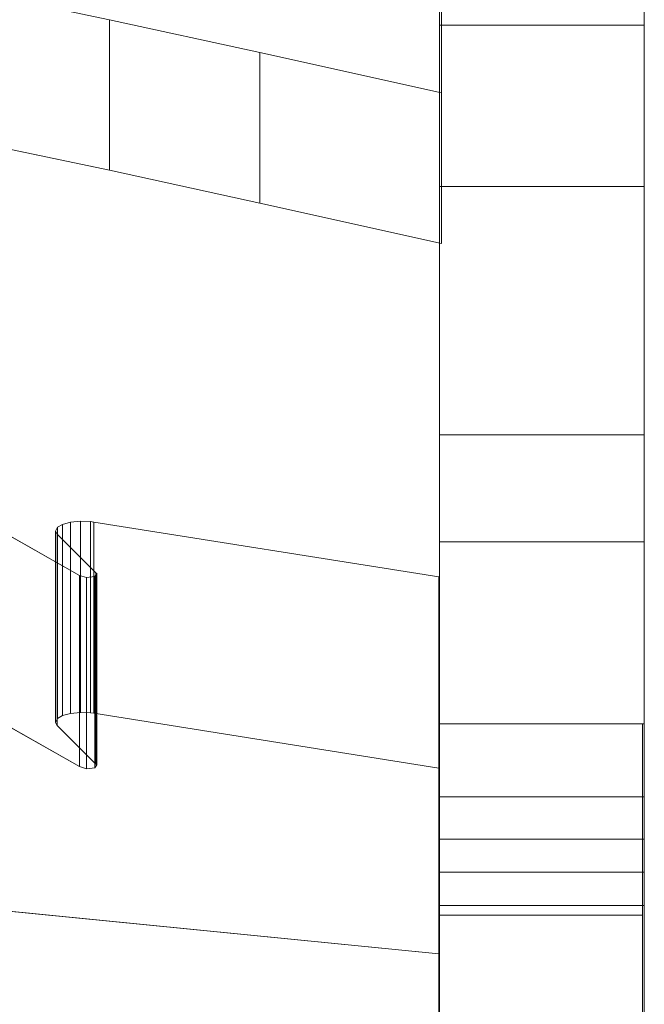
# Model space of a CAD drawing. Header units: millimetres. Extents: x -211 to 218, y -248 to 286.
# Tile 172 of 214: x 189 to 208, y 101 to 130. Entities that reach past the tile are written whole.
import ezdxf

# ---------------------------------------------------------------- set-up
doc = ezdxf.new("R2010")
doc.units = ezdxf.units.MM
doc.header["$LTSCALE"] = 25.4
doc.layers.add('None', color=7, linetype='Continuous', lineweight=9)

msp = doc.modelspace()

# ---------------------------------------------------------------- linework, layer by layer
at = {"layer": 'None', "color": 7, "linetype": 'Continuous', "lineweight": 9}
for points, invisible_edges in [([(120.888, 130.213, -22.131), (121.027, 129.912, -22.213), (204.746, 272.823, -414.705), (204.159, 274.098, -414.357)], 10), ([(204.746, 272.823, -414.705), (121.027, 129.912, -22.213), (121.569, 128.735, -22.535)], 9), ([(121.569, 128.735, -22.535), (122.092, 127.601, -22.845), (204.746, 272.823, -414.705)], 10), ([(205.116, 271.427, -415.145), (204.746, 272.823, -414.705), (122.092, 127.601, -22.845), (122.485, 126.115, -23.313)], 10), ([(205.325, 270.639, -415.393), (205.116, 271.427, -415.145), (122.485, 126.115, -23.313)], 10), ([(122.485, 126.115, -23.313), (122.817, 124.861, -23.707), (205.472, 270.083, -415.568), (205.325, 270.639, -415.393)], 10), ([(205.593, 268.59, -416.096), (205.472, 270.083, -415.568), (122.817, 124.861, -23.707), (122.941, 123.337, -24.246)], 10), ([(122.941, 123.337, -24.246), (123.043, 122.075, -24.692), (205.698, 267.297, -416.553), (205.593, 268.59, -416.096)], 10), ([(205.532, 265.679, -417.187), (205.698, 267.297, -416.553), (123.043, 122.075, -24.692), (122.953, 121.193, -25.038)], 10), ([(205.417, 264.551, -417.63), (205.532, 265.679, -417.187), (122.953, 121.193, -25.038), (122.881, 120.491, -25.313)], 10), ([(205.051, 263.318, -418.164), (205.417, 264.551, -417.63), (122.762, 119.329, -25.769)], 10), ([(122.881, 120.491, -25.313), (122.762, 119.329, -25.769), (205.417, 264.551, -417.63)], 10), ([(122.762, 119.329, -25.769), (122.275, 117.686, -26.481), (204.901, 262.812, -418.383), (205.051, 263.318, -418.164)], 10), ([(122.275, 117.686, -26.481), (121.983, 116.705, -26.906), (204.638, 261.927, -418.766), (204.901, 262.812, -418.383)], 10), ([(203.701, 260.117, -419.635), (204.638, 261.927, -418.766), (121.983, 116.705, -26.906), (121.123, 115.043, -27.703)], 10), ([(121.123, 115.043, -27.703), (120.865, 114.546, -27.942), (203.384, 259.506, -419.928), (203.701, 260.117, -419.635)], 10), ([(201.978, 257.722, -420.886), (203.384, 259.506, -419.928), (120.73, 114.284, -28.067), (119.467, 112.682, -28.928)], 10), ([(120.865, 114.546, -27.942), (120.73, 114.284, -28.067), (203.384, 259.506, -419.928)], 10), ([(119.467, 112.682, -28.928), (119.04, 112.14, -29.218), (201.694, 257.362, -421.079), (201.849, 257.558, -420.974)], 10), ([(201.849, 257.558, -420.974), (201.978, 257.722, -420.886), (119.467, 112.682, -28.928)], 10), ([(199.816, 255.73, -422.08), (201.694, 257.362, -421.079), (119.04, 112.14, -29.218), (117.385, 110.701, -30.101)], 10), ([(197.326, 254.212, -423.168), (199.619, 255.558, -422.185), (116.965, 110.336, -30.324), (115.765, 109.632, -30.839)], 10), ([(117.385, 110.701, -30.101), (116.965, 110.336, -30.324), (199.619, 255.558, -422.185), (199.816, 255.73, -422.08)], 10), ([(114.978, 109.17, -31.176), (114.568, 108.929, -31.352), (197.222, 254.151, -423.212), (197.326, 254.212, -423.168)], 10), ([(195.684, 253.588, -423.745), (197.222, 254.151, -423.212), (114.568, 108.929, -31.352)], 10), ([(115.765, 109.632, -30.839), (114.978, 109.17, -31.176), (197.326, 254.212, -423.168)], 10), ([(114.568, 108.929, -31.352), (112.36, 108.121, -32.117), (194.625, 253.2, -424.112), (195.684, 253.588, -423.745)], 10), ([(112.36, 108.121, -32.117), (111.921, 107.96, -32.269), (194.576, 253.183, -424.129), (194.625, 253.2, -424.112)], 10), ([(191.761, 252.683, -424.908), (194.576, 253.183, -424.129), (111.921, 107.96, -32.269), (109.636, 107.554, -32.901)], 10), ([(189.022, 252.667, -425.492), (191.761, 252.683, -424.908), (109.107, 107.46, -33.048)], 10), ([(109.636, 107.554, -32.901), (109.107, 107.46, -33.048), (191.761, 252.683, -424.908)], 10), ([(187.361, 149.505, 16.704), (191.144, 145.407, 21.148), (174.03, 129.062, 38.876), (174.03, 145.282, 21.284)], 10), ([(201.613, 128.122, 38.243), (201.613, 146.97, 50.471), (201.613, 134.496, 41.833)], 11), ([(201.613, 146.97, 50.471), (201.613, 128.122, 38.243), (201.613, 127.33, 39.465), (201.613, 146.177, 51.693)], 15), ([(207.613, 134.496, 41.833), (207.613, 146.97, 50.471), (207.613, 128.122, 38.243)], 11), ([(207.613, 146.177, 51.693), (207.613, 127.33, 39.465), (207.613, 128.122, 38.243), (207.613, 146.97, 50.471)], 15), ([(201.613, 146.177, 51.693), (201.613, 127.33, 39.465), (201.613, 123.551, 45.289), (201.613, 142.398, 57.517)], 15), ([(207.613, 142.398, 57.517), (207.613, 123.551, 45.289), (207.613, 127.33, 39.465), (207.613, 146.177, 51.693)], 15), ([(174.308, 129.015, 38.928), (174.03, 129.062, 38.876), (191.144, 145.407, 21.148)], 10), ([(180.088, 127.933, 40.1), (174.308, 129.015, 38.928), (191.144, 145.407, 21.148)], 10), ([(191.144, 145.407, 21.148), (191.339, 145.283, 21.283), (184.838, 127.023, 41.087), (180.088, 127.933, 40.1)], 10), ([(201.636, 135.961, 31.394), (188.45, 126.305, 41.866), (184.838, 127.023, 41.087), (191.339, 145.283, 21.283)], 13), ([(201.613, 142.398, 57.517), (201.613, 125.096, 46.736), (201.613, 134.089, 55.852)], 9), ([(201.613, 142.398, 57.517), (201.613, 123.551, 45.289), (201.613, 123.41, 45.507), (201.613, 125.096, 46.736)], 11), ([(207.613, 134.089, 55.852), (207.613, 125.096, 46.736), (207.613, 142.398, 57.517)], 10), ([(207.613, 125.096, 46.736), (207.613, 123.41, 45.507), (207.613, 123.551, 45.289), (207.613, 142.398, 57.517)], 14), ([(201.613, 128.709, 37.339), (201.613, 140.559, 19.074), (201.613, 130.508, 31.418), (201.613, 130.344, 31.726)], 11), ([(201.613, 140.559, 19.074), (201.613, 129.821, 11.815), (201.613, 129.447, 28.796), (201.613, 129.755, 28.96)], 10), ([(201.613, 129.755, 28.96), (201.613, 130.03, 29.174), (201.613, 140.559, 19.074)], 10), ([(201.613, 140.559, 19.074), (201.613, 128.709, 37.339), (201.613, 130.306, 37.97), (201.613, 136.208, 31.568)], 11), ([(207.613, 140.559, 19.074), (207.613, 129.821, 11.815), (201.613, 129.821, 11.815), (201.613, 140.559, 19.074)], 8), ([(207.613, 130.344, 31.726), (207.613, 130.508, 31.418), (207.613, 140.559, 19.074), (207.613, 128.709, 37.339)], 14), ([(207.613, 140.559, 19.074), (207.613, 130.03, 29.174), (207.613, 129.755, 28.96)], 9), ([(207.613, 129.755, 28.96), (207.613, 129.447, 28.796), (207.613, 129.821, 11.815), (207.613, 140.559, 19.074)], 10), ([(207.613, 136.208, 31.568), (207.613, 130.306, 37.97), (207.613, 128.709, 37.339), (207.613, 140.559, 19.074)], 14), ([(191.952, 125.569, 42.664), (188.45, 126.305, 41.866), (201.636, 135.961, 31.394)], 10), ([(196.36, 124.609, 43.706), (191.952, 125.569, 42.664), (201.636, 135.961, 31.394)], 10), ([(201.636, 135.961, 31.394), (201.678, 130.047, 37.808), (201.678, 123.425, 44.99), (196.36, 124.609, 43.706)], 9), ([(201.678, 134.458, 41.875), (191.952, 129.981, 46.731), (196.36, 129.02, 47.773)], 9), ([(196.36, 129.02, 47.773), (201.678, 127.836, 49.058), (201.678, 134.458, 41.875)], 8), ([(201.613, 134.496, 41.833), (201.613, 131.787, 39.336), (201.613, 128.709, 37.339), (201.613, 128.122, 38.243)], 14), ([(207.613, 128.122, 38.243), (207.613, 128.709, 37.339), (207.613, 131.787, 39.336), (207.613, 134.496, 41.833)], 11), ([(201.613, 128.709, 37.339), (201.613, 131.787, 39.336), (201.613, 130.306, 37.97)], 9), ([(207.613, 130.306, 37.97), (207.613, 131.787, 39.336), (207.613, 128.709, 37.339)], 10), ([(201.613, 128.709, 37.339), (201.613, 130.344, 31.726), (201.613, 130.13, 32.001)], 9), ([(207.613, 130.13, 32.001), (207.613, 130.344, 31.726), (207.613, 128.709, 37.339)], 10), ([(201.613, 130.13, 32.001), (201.613, 129.871, 32.234), (201.613, 128.709, 37.339)], 10), ([(201.613, 130.13, 32.001), (207.613, 130.13, 32.001), (207.613, 129.871, 32.234), (201.613, 129.871, 32.234)], 5), ([(207.613, 128.709, 37.339), (207.613, 129.871, 32.234), (207.613, 130.13, 32.001)], 9), ([(201.613, 129.755, 28.96), (207.613, 129.755, 28.96), (207.613, 130.03, 29.174), (201.613, 130.03, 29.174)], 5), ([(201.613, 128.709, 37.339), (201.613, 129.871, 32.234), (201.613, 129.575, 32.419)], 9), ([(201.613, 129.871, 32.234), (207.613, 129.871, 32.234), (207.613, 129.575, 32.419), (201.613, 129.575, 32.419)], 5), ([(201.613, 129.821, 11.815), (201.613, 128.77, 28.64), (201.613, 129.115, 28.689)], 9), ([(201.613, 129.821, 11.815), (201.613, 128.422, 28.653), (201.613, 128.77, 28.64)], 9), ([(201.613, 128.081, 28.725), (201.613, 128.422, 28.653), (201.613, 129.821, 11.815), (201.613, 119.139, 6.44)], 10), ([(201.613, 129.115, 28.689), (201.613, 129.447, 28.796), (201.613, 129.821, 11.815)], 10), ([(201.613, 119.139, 6.44), (201.613, 129.821, 11.815), (207.613, 129.821, 11.815), (207.613, 119.139, 6.44)], 8), ([(207.613, 129.575, 32.419), (207.613, 129.871, 32.234), (207.613, 128.709, 37.339)], 10), ([(207.613, 129.821, 11.815), (207.613, 115.146, 20.906), (207.613, 114.961, 20.611)], 9), ([(207.613, 114.961, 20.611), (207.613, 114.728, 20.352), (207.613, 129.821, 11.815)], 10), ([(207.613, 129.821, 11.815), (207.613, 115.35, 21.57), (207.613, 115.277, 21.229)], 9), ([(207.613, 114.728, 20.352), (207.613, 114.453, 20.137), (207.613, 119.139, 6.44), (207.613, 129.821, 11.815)], 10), ([(207.613, 129.821, 11.815), (207.613, 128.77, 28.64), (207.613, 115.362, 21.919), (207.613, 115.35, 21.57)], 11), ([(207.613, 115.277, 21.229), (207.613, 115.146, 20.906), (207.613, 129.821, 11.815)], 10), ([(207.613, 129.821, 11.815), (207.613, 129.447, 28.796), (207.613, 129.115, 28.689)], 9), ([(207.613, 129.115, 28.689), (207.613, 128.77, 28.64), (207.613, 129.821, 11.815)], 10), ([(201.613, 129.447, 28.796), (207.613, 129.447, 28.796), (207.613, 129.755, 28.96), (201.613, 129.755, 28.96)], 5), ([(201.613, 129.575, 32.419), (201.613, 129.252, 32.55), (201.613, 128.709, 37.339)], 10), ([(201.613, 129.575, 32.419), (207.613, 129.575, 32.419), (207.613, 129.252, 32.55), (201.613, 129.252, 32.55)], 5), ([(207.613, 128.709, 37.339), (207.613, 129.252, 32.55), (207.613, 129.575, 32.419)], 9), ([(201.613, 129.115, 28.689), (207.613, 129.115, 28.689), (207.613, 129.447, 28.796), (201.613, 129.447, 28.796)], 5), ([(201.613, 128.709, 37.339), (201.613, 129.252, 32.55), (201.613, 128.911, 32.623)], 9), ([(201.613, 129.252, 32.55), (207.613, 129.252, 32.55), (207.613, 128.911, 32.623), (201.613, 128.911, 32.623)], 5), ([(207.613, 128.911, 32.623), (207.613, 129.252, 32.55), (207.613, 128.709, 37.339)], 10), ([(201.613, 128.77, 28.64), (207.613, 128.77, 28.64), (207.613, 129.115, 28.689), (201.613, 129.115, 28.689)], 5), ([(201.613, 128.911, 32.623), (201.613, 128.563, 32.635), (201.613, 128.709, 37.339)], 10), ([(201.613, 128.911, 32.623), (207.613, 128.911, 32.623), (207.613, 128.563, 32.635), (201.613, 128.563, 32.635)], 5), ([(207.613, 128.709, 37.339), (207.613, 128.563, 32.635), (207.613, 128.911, 32.623)], 9), ([(201.613, 128.422, 28.653), (207.613, 128.422, 28.653), (207.613, 128.77, 28.64), (201.613, 128.77, 28.64)], 5), ([(201.613, 128.709, 37.339), (201.613, 127.886, 32.479), (201.613, 127.578, 32.316)], 9), ([(201.613, 128.709, 37.339), (201.613, 128.563, 32.635), (201.613, 128.217, 32.587)], 9), ([(201.613, 107.866, 23.816), (201.613, 128.709, 37.339), (201.613, 112.916, 23.764), (201.613, 112.584, 23.656)], 11), ([(201.613, 128.709, 37.339), (201.613, 114.273, 23.596), (201.613, 113.95, 23.727)], 9), ([(201.613, 128.709, 37.339), (201.613, 114.828, 23.178), (201.613, 114.569, 23.412)], 9), ([(201.613, 128.709, 37.339), (201.613, 127.303, 32.101), (201.613, 127.07, 31.842)], 9), ([(201.613, 128.217, 32.587), (201.613, 127.886, 32.479), (201.613, 128.709, 37.339)], 10), ([(201.613, 114.569, 23.412), (201.613, 114.273, 23.596), (201.613, 128.709, 37.339)], 10), ([(201.613, 127.578, 32.316), (201.613, 127.303, 32.101), (201.613, 128.709, 37.339)], 10), ([(201.613, 113.95, 23.727), (201.613, 113.609, 23.8), (201.613, 128.709, 37.339)], 10), ([(201.613, 127.07, 31.842), (201.613, 126.885, 31.546), (201.613, 114.828, 23.178), (201.613, 128.709, 37.339)], 14), ([(201.613, 128.709, 37.339), (201.613, 113.261, 23.812), (201.613, 112.916, 23.764)], 9), ([(201.613, 113.609, 23.8), (201.613, 113.261, 23.812), (201.613, 128.709, 37.339)], 10), ([(201.613, 128.709, 37.339), (201.613, 107.866, 23.816), (201.613, 107.279, 24.72), (201.613, 128.122, 38.243)], 15), ([(207.613, 128.77, 28.64), (207.613, 115.206, 22.596), (207.613, 115.314, 22.264)], 9), ([(207.613, 128.77, 28.64), (207.613, 115.042, 22.903), (207.613, 115.206, 22.596)], 9), ([(207.613, 128.77, 28.64), (207.613, 114.828, 23.178), (207.613, 115.042, 22.903)], 9), ([(207.613, 128.77, 28.64), (207.613, 114.273, 23.596), (207.613, 114.569, 23.412)], 9), ([(207.613, 128.77, 28.64), (207.613, 113.609, 23.8), (207.613, 113.95, 23.727)], 9), ([(207.613, 115.314, 22.264), (207.613, 115.362, 21.919), (207.613, 128.77, 28.64)], 10), ([(207.613, 113.95, 23.727), (207.613, 114.273, 23.596), (207.613, 128.77, 28.64)], 10), ([(207.613, 128.77, 28.64), (207.613, 112.916, 23.764), (207.613, 113.261, 23.812)], 9), ([(207.613, 113.261, 23.812), (207.613, 113.609, 23.8), (207.613, 128.77, 28.64)], 10), ([(207.613, 114.569, 23.412), (207.613, 114.828, 23.178), (207.613, 128.77, 28.64)], 10), ([(207.613, 112.916, 23.764), (207.613, 128.77, 28.64), (207.613, 128.422, 28.653)], 9), ([(207.613, 128.709, 37.339), (207.613, 128.217, 32.587), (207.613, 128.563, 32.635)], 9), ([(207.613, 128.709, 37.339), (207.613, 127.886, 32.479), (207.613, 128.217, 32.587)], 9), ([(207.613, 128.709, 37.339), (207.613, 127.303, 32.101), (207.613, 127.578, 32.316)], 9), ([(207.613, 127.578, 32.316), (207.613, 127.886, 32.479), (207.613, 128.709, 37.339)], 10), ([(207.613, 127.07, 31.842), (207.613, 127.303, 32.101), (207.613, 128.709, 37.339), (207.613, 107.866, 23.816)], 14), ([(207.613, 128.122, 38.243), (207.613, 107.279, 24.72), (207.613, 107.866, 23.816), (207.613, 128.709, 37.339)], 15), ([(201.613, 128.563, 32.635), (207.613, 128.563, 32.635), (207.613, 128.217, 32.587), (201.613, 128.217, 32.587)], 5), ([(201.613, 128.081, 28.725), (207.613, 128.081, 28.725), (207.613, 128.422, 28.653), (201.613, 128.422, 28.653)], 5), ([(207.613, 112.916, 23.764), (207.613, 128.422, 28.653), (207.613, 128.081, 28.725)], 9), ([(201.613, 128.217, 32.587), (207.613, 128.217, 32.587), (207.613, 127.886, 32.479), (201.613, 127.886, 32.479)], 5), ([(201.613, 128.122, 38.243), (201.613, 107.279, 24.72), (201.613, 106.486, 25.942), (201.613, 127.33, 39.465)], 15), ([(201.613, 119.139, 6.44), (201.613, 127.758, 28.856), (201.613, 128.081, 28.725)], 9), ([(201.613, 127.758, 28.856), (207.613, 127.758, 28.856), (207.613, 128.081, 28.725), (201.613, 128.081, 28.725)], 5), ([(207.613, 127.33, 39.465), (207.613, 106.486, 25.942), (207.613, 107.279, 24.72), (207.613, 128.122, 38.243)], 15), ([(207.613, 128.081, 28.725), (207.613, 127.758, 28.856), (207.613, 112.916, 23.764)], 10), ([(201.613, 127.886, 32.479), (207.613, 127.886, 32.479), (207.613, 127.578, 32.316), (201.613, 127.578, 32.316)], 5), ([(201.613, 119.139, 6.44), (201.613, 127.462, 29.041), (201.613, 127.758, 28.856)], 9), ([(201.613, 127.462, 29.041), (207.613, 127.462, 29.041), (207.613, 127.758, 28.856), (201.613, 127.758, 28.856)], 5), ([(207.613, 127.758, 28.856), (207.613, 127.462, 29.041), (207.613, 112.584, 23.656), (207.613, 112.916, 23.764)], 10), ([(201.613, 127.578, 32.316), (207.613, 127.578, 32.316), (207.613, 127.303, 32.101), (201.613, 127.303, 32.101)], 5), ([(201.613, 114.453, 20.137), (201.613, 127.203, 29.274), (201.613, 127.462, 29.041), (201.613, 119.139, 6.44)], 13), ([(201.613, 127.203, 29.274), (207.613, 127.203, 29.274), (207.613, 127.462, 29.041), (201.613, 127.462, 29.041)], 5), ([(207.613, 112.584, 23.656), (207.613, 127.462, 29.041), (207.613, 127.203, 29.274)], 9), ([(201.613, 110.027, 36.515), (201.613, 114.689, 39.151), (201.613, 127.33, 39.465), (201.613, 106.486, 25.942)], 14), ([(201.613, 114.689, 39.151), (201.613, 119.548, 42.692), (201.613, 123.551, 45.289), (201.613, 127.33, 39.465)], 14), ([(201.613, 127.303, 32.101), (207.613, 127.303, 32.101), (207.613, 127.07, 31.842), (201.613, 127.07, 31.842)], 5), ([(201.613, 114.453, 20.137), (201.613, 126.989, 29.549), (201.613, 127.203, 29.274)], 9), ([(201.613, 126.989, 29.549), (207.613, 126.989, 29.549), (207.613, 127.203, 29.274), (201.613, 127.203, 29.274)], 5), ([(207.613, 106.486, 25.942), (207.613, 127.33, 39.465), (207.613, 114.689, 39.151), (207.613, 110.027, 36.515)], 11), ([(207.613, 127.33, 39.465), (207.613, 123.551, 45.289), (207.613, 119.548, 42.692), (207.613, 114.689, 39.151)], 11), ([(207.613, 127.203, 29.274), (207.613, 126.989, 29.549), (207.613, 112.584, 23.656)], 10), ([(201.613, 127.07, 31.842), (207.613, 127.07, 31.842), (207.613, 126.885, 31.546), (201.613, 126.885, 31.546)], 5), ([(201.613, 126.989, 29.549), (201.613, 114.453, 20.137), (201.613, 114.728, 20.352)], 9), ([(201.613, 114.728, 20.352), (201.613, 126.825, 29.857), (201.613, 126.989, 29.549)], 9), ([(201.613, 126.825, 29.857), (207.613, 126.825, 29.857), (207.613, 126.989, 29.549), (201.613, 126.989, 29.549)], 5), ([(201.613, 114.828, 23.178), (201.613, 126.885, 31.546), (201.613, 126.754, 31.223)], 9), ([(201.613, 126.885, 31.546), (207.613, 126.885, 31.546), (207.613, 126.754, 31.223), (201.613, 126.754, 31.223)], 5), ([(207.613, 107.866, 23.816), (207.613, 126.885, 31.546), (207.613, 127.07, 31.842)], 9), ([(207.613, 112.584, 23.656), (207.613, 126.989, 29.549), (207.613, 126.825, 29.857)], 9), ([(207.613, 126.754, 31.223), (207.613, 126.885, 31.546), (207.613, 107.866, 23.816)], 10), ([(201.613, 114.728, 20.352), (201.613, 126.717, 30.189), (201.613, 126.825, 29.857)], 9), ([(201.613, 126.717, 30.189), (207.613, 126.717, 30.189), (207.613, 126.825, 29.857), (201.613, 126.825, 29.857)], 5), ([(201.613, 126.754, 31.223), (201.613, 126.681, 30.882), (201.613, 114.828, 23.178)], 10), ([(201.613, 126.754, 31.223), (207.613, 126.754, 31.223), (207.613, 126.681, 30.882), (201.613, 126.681, 30.882)], 5), ([(201.613, 126.717, 30.189), (201.613, 115.362, 21.919), (201.613, 115.314, 22.264)], 9), ([(201.613, 115.314, 22.264), (201.613, 115.206, 22.596), (201.613, 126.717, 30.189)], 10), ([(201.613, 126.717, 30.189), (201.613, 115.146, 20.906), (201.613, 115.277, 21.229)], 9), ([(201.613, 115.206, 22.596), (201.613, 115.042, 22.903), (201.613, 126.669, 30.534), (201.613, 126.717, 30.189)], 10), ([(201.613, 115.277, 21.229), (201.613, 115.35, 21.57), (201.613, 126.717, 30.189)], 10), ([(201.613, 115.35, 21.57), (201.613, 115.362, 21.919), (201.613, 126.717, 30.189)], 10), ([(201.613, 126.717, 30.189), (201.613, 114.728, 20.352), (201.613, 114.961, 20.611)], 9), ([(201.613, 114.961, 20.611), (201.613, 115.146, 20.906), (201.613, 126.717, 30.189)], 10), ([(201.613, 126.669, 30.534), (207.613, 126.669, 30.534), (207.613, 126.717, 30.189), (201.613, 126.717, 30.189)], 5), ([(201.613, 126.681, 30.882), (201.613, 126.669, 30.534), (201.613, 115.042, 22.903), (201.613, 114.828, 23.178)], 10), ([(201.613, 126.681, 30.882), (207.613, 126.681, 30.882), (207.613, 126.669, 30.534), (201.613, 126.669, 30.534)], 5), ([(207.613, 112.584, 23.656), (207.613, 126.825, 29.857), (207.613, 126.717, 30.189), (207.613, 107.866, 23.816)], 13), ([(207.613, 107.866, 23.816), (207.613, 126.681, 30.882), (207.613, 126.754, 31.223)], 9), ([(207.613, 107.866, 23.816), (207.613, 126.717, 30.189), (207.613, 126.669, 30.534)], 9), ([(207.613, 126.669, 30.534), (207.613, 126.681, 30.882), (207.613, 107.866, 23.816)], 10), ([(207.613, 123.41, 45.507), (207.613, 125.096, 46.736), (201.613, 125.096, 46.736), (201.613, 123.41, 45.507)], 8), ([(201.613, 123.41, 45.507), (201.613, 123.551, 45.289), (201.613, 119.548, 42.692)], 3), ([(207.613, 119.548, 42.692), (207.613, 123.551, 45.289), (207.613, 123.41, 45.507)], 3), ([(207.613, 119.548, 42.692), (207.613, 123.41, 45.507), (201.613, 123.41, 45.507), (201.613, 119.548, 42.692)], 10), ([(201.613, 119.548, 42.692), (201.613, 114.689, 39.151), (207.613, 114.689, 39.151), (207.613, 119.548, 42.692)], 8), ([(201.613, 119.139, 6.44), (201.613, 114.145, 19.974), (201.613, 114.453, 20.137)], 9), ([(201.613, 119.139, 6.44), (201.613, 107.866, 23.816), (201.613, 111.687, 20.726), (201.613, 111.901, 20.452)], 11), ([(201.613, 119.139, 6.44), (201.613, 113.12, 19.83), (201.613, 113.468, 19.818)], 9), ([(201.613, 119.139, 6.44), (201.613, 113.814, 19.866), (201.613, 114.145, 19.974)], 9), ([(201.613, 119.139, 6.44), (201.613, 112.779, 19.903), (201.613, 113.12, 19.83)], 9), ([(201.613, 119.139, 6.44), (201.613, 112.16, 20.218), (201.613, 112.456, 20.033)], 9), ([(201.613, 113.468, 19.818), (201.613, 113.814, 19.866), (201.613, 119.139, 6.44)], 10), ([(201.613, 111.901, 20.452), (201.613, 112.16, 20.218), (201.613, 119.139, 6.44)], 10), ([(201.613, 112.456, 20.033), (201.613, 112.779, 19.903), (201.613, 119.139, 6.44)], 10), ([(201.613, 109.354, 15.126), (201.613, 119.139, 6.44), (201.613, 117.827, 5.78)], 9), ([(201.613, 109.354, 15.126), (201.613, 106.388, 22.857), (201.613, 107.866, 23.816), (201.613, 119.139, 6.44)], 14), ([(207.613, 119.139, 6.44), (207.613, 117.827, 5.78), (201.613, 117.827, 5.78), (201.613, 119.139, 6.44)], 8), ([(207.613, 119.139, 6.44), (207.613, 112.16, 20.218), (207.613, 111.901, 20.452)], 9), ([(207.613, 111.901, 20.452), (207.613, 111.687, 20.726), (207.613, 107.866, 23.816), (207.613, 119.139, 6.44)], 14), ([(207.613, 119.139, 6.44), (207.613, 114.453, 20.137), (207.613, 114.145, 19.974)], 9), ([(207.613, 119.139, 6.44), (207.613, 112.779, 19.903), (207.613, 112.456, 20.033)], 9), ([(207.613, 112.456, 20.033), (207.613, 112.16, 20.218), (207.613, 119.139, 6.44)], 10), ([(207.613, 119.139, 6.44), (207.613, 113.468, 19.818), (207.613, 113.12, 19.83)], 9), ([(207.613, 114.145, 19.974), (207.613, 113.814, 19.866), (207.613, 119.139, 6.44)], 10), ([(207.613, 113.12, 19.83), (207.613, 112.779, 19.903), (207.613, 119.139, 6.44)], 10), ([(207.613, 113.814, 19.866), (207.613, 113.468, 19.818), (207.613, 119.139, 6.44)], 10), ([(207.613, 117.827, 5.78), (207.613, 119.139, 6.44), (207.613, 109.354, 15.126)], 10), ([(207.613, 119.139, 6.44), (207.613, 107.866, 23.816), (207.613, 106.388, 22.857), (207.613, 109.354, 15.126)], 11), ([(201.613, 117.827, 5.78), (201.613, 109.019, 2.584), (201.613, 104.033, 13.084), (201.613, 109.354, 15.126)], 10), ([(201.613, 109.019, 2.584), (201.613, 117.827, 5.78), (207.613, 117.827, 5.78), (207.613, 109.019, 2.584)], 8), ([(207.613, 109.354, 15.126), (207.613, 104.033, 13.084), (207.613, 109.019, 2.584), (207.613, 117.827, 5.78)], 10), ([(173.994, 113.496, 4.334), (191.083, 113.707, 3.784), (187.275, 115.863, -1.833)], 9), ([(201.613, 115.362, 21.919), (207.613, 115.362, 21.919), (207.613, 115.314, 22.264), (201.613, 115.314, 22.264)], 5), ([(201.613, 115.35, 21.57), (207.613, 115.35, 21.57), (207.613, 115.362, 21.919), (201.613, 115.362, 21.919)], 5), ([(201.613, 115.277, 21.229), (207.613, 115.277, 21.229), (207.613, 115.35, 21.57), (201.613, 115.35, 21.57)], 5), ([(190.439, 115.118, 0.108), (190.373, 115.001, 0.413), (190.422, 114.912, 0.646), (190.816, 115.261, -0.265)], 12), ([(190.422, 114.912, 0.646), (191.402, 115.281, -0.315), (191.107, 115.291, -0.343), (190.816, 115.261, -0.265)], 9), ([(190.422, 114.912, 0.646), (191.499, 115.268, -0.282), (191.402, 115.281, -0.315)], 9), ([(190.422, 114.912, 0.646), (191.56, 113.778, 3.6), (191.499, 115.268, -0.282)], 10), ([(190.816, 115.261, -0.265), (190.581, 115.2, -0.104), (190.439, 115.118, 0.108)], 8), ([(191.56, 113.778, 3.6), (191.585, 113.763, 3.638), (201.6, 113.659, 3.911), (191.499, 115.268, -0.282)], 10), ([(201.613, 115.314, 22.264), (207.613, 115.314, 22.264), (207.613, 115.206, 22.596), (201.613, 115.206, 22.596)], 5), ([(201.613, 115.146, 20.906), (207.613, 115.146, 20.906), (207.613, 115.277, 21.229), (201.613, 115.277, 21.229)], 5), ([(201.613, 115.206, 22.596), (207.613, 115.206, 22.596), (207.613, 115.042, 22.903), (201.613, 115.042, 22.903)], 5), ([(201.613, 114.961, 20.611), (207.613, 114.961, 20.611), (207.613, 115.146, 20.906), (201.613, 115.146, 20.906)], 5), ([(201.613, 115.042, 22.903), (207.613, 115.042, 22.903), (207.613, 114.828, 23.178), (201.613, 114.828, 23.178)], 5), ([(201.613, 114.728, 20.352), (207.613, 114.728, 20.352), (207.613, 114.961, 20.611), (201.613, 114.961, 20.611)], 5), ([(201.613, 114.828, 23.178), (207.613, 114.828, 23.178), (207.613, 114.569, 23.412), (201.613, 114.569, 23.412)], 5), ([(201.613, 114.453, 20.137), (207.613, 114.453, 20.137), (207.613, 114.728, 20.352), (201.613, 114.728, 20.352)], 5), ([(207.613, 110.027, 36.515), (207.613, 114.689, 39.151), (201.613, 114.689, 39.151), (201.613, 110.027, 36.515)], 8), ([(201.613, 114.569, 23.412), (207.613, 114.569, 23.412), (207.613, 114.273, 23.596), (201.613, 114.273, 23.596)], 5), ([(201.613, 114.145, 19.974), (207.613, 114.145, 19.974), (207.613, 114.453, 20.137), (201.613, 114.453, 20.137)], 5), ([(201.613, 114.273, 23.596), (207.613, 114.273, 23.596), (207.613, 113.95, 23.727), (201.613, 113.95, 23.727)], 5), ([(201.613, 113.814, 19.866), (207.613, 113.814, 19.866), (207.613, 114.145, 19.974), (201.613, 114.145, 19.974)], 5), ([(201.613, 113.95, 23.727), (207.613, 113.95, 23.727), (207.613, 113.609, 23.8), (201.613, 113.609, 23.8)], 5), ([(173.994, 113.496, 4.334), (201.6, 105.976, 23.929), (191.286, 113.641, 3.958), (191.083, 113.707, 3.784)], 11), ([(191.529, 113.67, 3.882), (191.286, 113.641, 3.958), (201.6, 105.976, 23.929), (201.6, 109.357, 15.12)], 14), ([(191.59, 113.758, 3.651), (191.529, 113.67, 3.882), (201.6, 109.357, 15.12), (201.6, 113.659, 3.911)], 10), ([(191.585, 113.763, 3.638), (191.59, 113.758, 3.651), (201.6, 113.659, 3.911)], 10), ([(201.613, 113.468, 19.818), (207.613, 113.468, 19.818), (207.613, 113.814, 19.866), (201.613, 113.814, 19.866)], 5), ([(174.271, 105.335, 25.599), (201.6, 102.626, 32.659), (201.6, 105.976, 23.929), (173.994, 113.496, 4.334)], 12), ([(201.613, 113.609, 23.8), (207.613, 113.609, 23.8), (207.613, 113.261, 23.812), (201.613, 113.261, 23.812)], 5), ([(201.613, 113.12, 19.83), (207.613, 113.12, 19.83), (207.613, 113.468, 19.818), (201.613, 113.468, 19.818)], 5), ([(201.613, 113.261, 23.812), (207.613, 113.261, 23.812), (207.613, 112.916, 23.764), (201.613, 112.916, 23.764)], 5), ([(201.613, 112.779, 19.903), (207.613, 112.779, 19.903), (207.613, 113.12, 19.83), (201.613, 113.12, 19.83)], 5), ([(201.613, 112.916, 23.764), (207.613, 112.916, 23.764), (207.613, 112.584, 23.656), (201.613, 112.584, 23.656)], 5), ([(201.613, 112.456, 20.033), (207.613, 112.456, 20.033), (207.613, 112.779, 19.903), (201.613, 112.779, 19.903)], 5), ([(201.613, 112.584, 23.656), (201.613, 112.276, 23.493), (201.613, 107.866, 23.816)], 10), ([(201.613, 112.584, 23.656), (207.613, 112.584, 23.656), (207.613, 112.276, 23.493), (201.613, 112.276, 23.493)], 5), ([(207.613, 107.866, 23.816), (207.613, 112.276, 23.493), (207.613, 112.584, 23.656)], 9), ([(201.613, 112.16, 20.218), (207.613, 112.16, 20.218), (207.613, 112.456, 20.033), (201.613, 112.456, 20.033)], 5), ([(201.613, 107.866, 23.816), (201.613, 112.276, 23.493), (201.613, 112.001, 23.278)], 9), ([(201.613, 112.276, 23.493), (207.613, 112.276, 23.493), (207.613, 112.001, 23.278), (201.613, 112.001, 23.278)], 5), ([(207.613, 112.001, 23.278), (207.613, 112.276, 23.493), (207.613, 107.866, 23.816)], 10), ([(201.613, 111.901, 20.452), (207.613, 111.901, 20.452), (207.613, 112.16, 20.218), (201.613, 112.16, 20.218)], 5), ([(201.613, 112.001, 23.278), (201.613, 111.768, 23.019), (201.613, 107.866, 23.816)], 10), ([(201.613, 112.001, 23.278), (207.613, 112.001, 23.278), (207.613, 111.768, 23.019), (201.613, 111.768, 23.019)], 5), ([(201.613, 111.687, 20.726), (207.613, 111.687, 20.726), (207.613, 111.901, 20.452), (201.613, 111.901, 20.452)], 5), ([(207.613, 107.866, 23.816), (207.613, 111.768, 23.019), (207.613, 112.001, 23.278)], 9), ([(201.613, 111.768, 23.019), (201.613, 111.583, 22.724), (201.613, 107.866, 23.816)], 10), ([(201.613, 111.768, 23.019), (207.613, 111.768, 23.019), (207.613, 111.583, 22.724), (201.613, 111.583, 22.724)], 5), ([(201.613, 107.866, 23.816), (201.613, 111.523, 21.034), (201.613, 111.687, 20.726)], 9), ([(201.613, 111.523, 21.034), (207.613, 111.523, 21.034), (207.613, 111.687, 20.726), (201.613, 111.687, 20.726)], 5), ([(207.613, 107.866, 23.816), (207.613, 111.583, 22.724), (207.613, 111.768, 23.019)], 9), ([(207.613, 111.687, 20.726), (207.613, 111.523, 21.034), (207.613, 107.866, 23.816)], 10), ([(201.613, 107.866, 23.816), (201.613, 111.583, 22.724), (201.613, 111.452, 22.4)], 9), ([(201.613, 111.583, 22.724), (207.613, 111.583, 22.724), (207.613, 111.452, 22.4), (201.613, 111.452, 22.4)], 5), ([(201.613, 111.416, 21.366), (201.613, 111.523, 21.034), (201.613, 107.866, 23.816)], 10), ([(201.613, 111.416, 21.366), (207.613, 111.416, 21.366), (207.613, 111.523, 21.034), (201.613, 111.523, 21.034)], 5), ([(201.613, 107.866, 23.816), (201.613, 111.452, 22.4), (201.613, 111.38, 22.059)], 9), ([(201.613, 111.452, 22.4), (207.613, 111.452, 22.4), (207.613, 111.38, 22.059), (201.613, 111.38, 22.059)], 5), ([(201.613, 107.866, 23.816), (201.613, 111.367, 21.711), (201.613, 111.416, 21.366)], 9), ([(201.613, 111.367, 21.711), (207.613, 111.367, 21.711), (207.613, 111.416, 21.366), (201.613, 111.416, 21.366)], 5), ([(201.613, 111.38, 22.059), (201.613, 111.367, 21.711), (201.613, 107.866, 23.816)], 10), ([(201.613, 111.38, 22.059), (207.613, 111.38, 22.059), (207.613, 111.367, 21.711), (201.613, 111.367, 21.711)], 5), ([(207.613, 111.452, 22.4), (207.613, 111.583, 22.724), (207.613, 107.866, 23.816)], 10), ([(207.613, 107.866, 23.816), (207.613, 111.523, 21.034), (207.613, 111.416, 21.366)], 9), ([(207.613, 111.38, 22.059), (207.613, 111.452, 22.4), (207.613, 107.866, 23.816)], 10), ([(207.613, 111.416, 21.366), (207.613, 111.367, 21.711), (207.613, 107.866, 23.816)], 10), ([(207.613, 107.866, 23.816), (207.613, 111.367, 21.711), (207.613, 111.38, 22.059)], 9), ([(187.275, 110.262, -3.983), (191.083, 108.106, 1.634), (173.994, 99.758, 23.386), (173.994, 107.895, 2.184)], 10), ([(201.613, 106.486, 25.942), (201.613, 102.708, 31.767), (201.613, 110.027, 36.515)], 11), ([(201.613, 107.224, 34.93), (201.613, 110.027, 36.515), (201.613, 102.708, 31.767)], 10), ([(201.613, 110.027, 36.515), (201.613, 107.224, 34.93), (207.613, 107.224, 34.93), (207.613, 110.027, 36.515)], 8), ([(207.613, 102.708, 31.767), (207.613, 110.027, 36.515), (207.613, 107.224, 34.93)], 9), ([(207.613, 110.027, 36.515), (207.613, 102.708, 31.767), (207.613, 106.486, 25.942)], 11), ([(191.585, 108.162, 1.488), (190.439, 109.516, -2.042), (190.581, 109.598, -2.254), (190.816, 109.66, -2.415)], 9), ([(190.816, 109.66, -2.415), (191.107, 109.69, -2.493), (191.402, 109.679, -2.465), (191.585, 108.162, 1.488)], 12), ([(191.402, 109.679, -2.465), (191.499, 109.666, -2.432), (191.585, 108.162, 1.488)], 10), ([(191.499, 109.666, -2.432), (201.6, 108.057, 1.762), (191.585, 108.162, 1.488)], 10), ([(191.585, 108.162, 1.488), (190.373, 109.4, -1.737), (190.439, 109.516, -2.042)], 9), ([(191.585, 108.162, 1.488), (190.422, 109.31, -1.503), (190.373, 109.4, -1.737)], 9), ([(191.585, 108.162, 1.488), (191.56, 108.176, 1.45), (190.422, 109.31, -1.503)], 8), ([(201.6, 105.976, 23.929), (207.558, 105.976, 23.929), (207.558, 109.357, 15.12), (201.6, 109.357, 15.12)], 8), ([(201.613, 106.388, 22.857), (201.613, 109.354, 15.126), (207.613, 109.354, 15.126), (207.613, 106.388, 22.857)], 8), ([(201.613, 109.019, 2.584), (201.613, 98.549, 15.047), (201.613, 98.561, 15.395)], 9), ([(201.613, 97.652, 13.614), (201.613, 97.927, 13.828), (201.613, 109.019, 2.584), (201.613, 105.013, 1.131)], 10), ([(201.613, 109.019, 2.584), (201.613, 98.476, 14.706), (201.613, 98.549, 15.047)], 9), ([(201.613, 109.019, 2.584), (201.613, 98.161, 14.087), (201.613, 98.345, 14.383)], 9), ([(201.613, 98.561, 15.395), (201.613, 98.513, 15.741), (201.613, 109.019, 2.584)], 10), ([(201.613, 97.927, 13.828), (201.613, 98.161, 14.087), (201.613, 109.019, 2.584)], 10), ([(201.613, 98.513, 15.741), (201.613, 98.405, 16.072), (201.613, 98.983, 18.053), (201.613, 109.019, 2.584)], 14), ([(201.613, 98.345, 14.383), (201.613, 98.476, 14.706), (201.613, 109.019, 2.584)], 10), ([(201.613, 104.033, 13.084), (201.613, 109.019, 2.584), (201.613, 98.983, 18.053)], 11), ([(207.613, 109.019, 2.584), (207.613, 105.013, 1.131), (201.613, 105.013, 1.131), (201.613, 109.019, 2.584)], 8), ([(207.613, 105.013, 1.131), (207.613, 109.019, 2.584), (207.613, 97.927, 13.828), (207.613, 97.652, 13.614)], 10), ([(207.613, 109.019, 2.584), (207.613, 98.161, 14.087), (207.613, 97.927, 13.828)], 9), ([(207.613, 109.019, 2.584), (207.613, 98.513, 15.741), (207.613, 98.561, 15.395)], 9), ([(207.613, 109.019, 2.584), (207.613, 98.476, 14.706), (207.613, 98.345, 14.383)], 9), ([(207.613, 98.561, 15.395), (207.613, 98.549, 15.047), (207.613, 109.019, 2.584)], 10), ([(207.613, 98.345, 14.383), (207.613, 98.161, 14.087), (207.613, 109.019, 2.584)], 10), ([(207.613, 109.019, 2.584), (207.613, 98.983, 18.053), (207.613, 98.405, 16.072), (207.613, 98.513, 15.741)], 11), ([(207.613, 98.549, 15.047), (207.613, 98.476, 14.706), (207.613, 109.019, 2.584)], 10), ([(207.613, 98.983, 18.053), (207.613, 109.019, 2.584), (207.613, 104.033, 13.084)], 11), ([(201.6, 108.057, 1.762), (201.6, 103.755, 12.97), (191.529, 108.068, 1.732), (191.59, 108.157, 1.501)], 10), ([(201.6, 108.057, 1.762), (191.59, 108.157, 1.501), (191.585, 108.162, 1.488)], 9), ([(191.083, 108.106, 1.634), (191.286, 108.039, 1.808), (174.271, 99.733, 23.449), (173.994, 99.758, 23.386)], 10), ([(201.6, 103.755, 12.97), (174.271, 99.733, 23.449), (191.286, 108.039, 1.808), (191.529, 108.068, 1.732)], 11), ([(201.613, 105.993, 23.886), (201.613, 107.279, 24.72), (201.613, 107.866, 23.816), (201.613, 106.388, 22.857)], 7), ([(207.613, 106.388, 22.857), (207.613, 107.866, 23.816), (207.613, 107.279, 24.72), (207.613, 105.993, 23.886)], 7), ([(201.613, 106.486, 25.942), (201.613, 107.279, 24.72), (201.613, 105.993, 23.886), (201.613, 105.976, 23.929)], 11), ([(207.613, 105.976, 23.929), (207.613, 105.993, 23.886), (207.613, 107.279, 24.72), (207.613, 106.486, 25.942)], 14), ([(201.613, 102.708, 31.767), (201.613, 102.101, 32.701), (201.613, 107.224, 34.93)], 9), ([(207.613, 102.101, 32.701), (207.613, 107.224, 34.93), (201.613, 107.224, 34.93), (201.613, 102.101, 32.701)], 8), ([(207.613, 107.224, 34.93), (207.613, 102.101, 32.701), (207.613, 102.708, 31.767)], 10), ([(201.613, 106.486, 25.942), (201.613, 105.976, 23.929), (201.613, 100.655, 21.886)], 9), ([(201.613, 100.655, 21.886), (201.613, 97.603, 20.179), (201.613, 106.486, 25.942)], 11), ([(201.613, 106.486, 25.942), (201.613, 97.603, 20.179), (201.613, 93.825, 26.003), (201.613, 102.708, 31.767)], 15), ([(207.613, 106.486, 25.942), (207.613, 97.603, 20.179), (207.613, 100.655, 21.886)], 11), ([(207.613, 100.655, 21.886), (207.613, 105.976, 23.929), (207.613, 106.486, 25.942)], 10), ([(207.613, 102.708, 31.767), (207.613, 93.825, 26.003), (207.613, 97.603, 20.179), (207.613, 106.486, 25.942)], 15), ([(207.613, 106.388, 22.857), (207.613, 105.993, 23.886), (201.613, 105.993, 23.886), (201.613, 106.388, 22.857)], 10), ([(207.613, 105.993, 23.886), (207.613, 105.976, 23.929), (201.613, 105.976, 23.929), (201.613, 105.993, 23.886)], 8), ([(201.613, 105.013, 1.131), (201.613, 97.345, 13.45), (201.613, 97.652, 13.614)], 9), ([(201.613, 105.013, 1.131), (201.613, 97.013, 13.343), (201.613, 97.345, 13.45)], 9), ([(201.613, 96.668, 13.294), (201.613, 97.013, 13.343), (201.613, 105.013, 1.131), (201.613, 92.886, -1.846)], 10), ([(207.613, 97.652, 13.614), (207.613, 97.345, 13.45), (207.613, 105.013, 1.131)], 10), ([(207.613, 92.886, -1.846), (207.613, 105.013, 1.131), (207.613, 97.013, 13.343), (207.613, 96.668, 13.294)], 10), ([(207.613, 97.345, 13.45), (207.613, 97.013, 13.343), (207.613, 105.013, 1.131)], 10), ([(201.613, 98.983, 18.053), (201.613, 101.499, 19.685), (201.613, 104.033, 13.084)], 9), ([(207.613, 101.499, 19.685), (207.613, 104.033, 13.084), (201.613, 104.033, 13.084), (201.613, 101.499, 19.685)], 8), ([(207.613, 104.033, 13.084), (207.613, 101.499, 19.685), (207.613, 98.983, 18.053)], 10), ([(174.271, 99.733, 23.449), (201.6, 103.755, 12.97), (201.6, 100.374, 21.779)], 11), ([(201.6, 103.755, 12.97), (207.558, 103.755, 12.97), (207.558, 100.374, 21.779), (201.6, 100.374, 21.779)], 8), ([(201.613, 99.406, 31.528), (201.613, 102.101, 32.701), (201.613, 102.708, 31.767), (201.613, 93.825, 26.003)], 14), ([(207.613, 93.825, 26.003), (207.613, 102.708, 31.767), (207.613, 102.101, 32.701), (207.613, 99.406, 31.528)], 11), ([(201.613, 102.101, 32.701), (201.613, 99.406, 31.528), (207.613, 99.406, 31.528), (207.613, 102.101, 32.701)], 8), ([(201.613, 101.499, 19.685), (201.613, 98.983, 18.053), (201.613, 98.396, 18.957), (201.613, 101.104, 20.714)], 7), ([(207.613, 101.104, 20.714), (207.613, 101.499, 19.685), (201.613, 101.499, 19.685), (201.613, 101.104, 20.714)], 10), ([(207.613, 101.104, 20.714), (207.613, 98.396, 18.957), (207.613, 98.983, 18.053), (207.613, 101.499, 19.685)], 7)]:
    msp.add_3dface(points, dxfattribs=dict(at, invisible_edges=invisible_edges))
for points in [[(201.678, 127.836, 49.058), (201.678, 123.425, 44.99), (201.678, 130.047, 37.808), (201.678, 134.458, 41.875)], [(207.613, 134.089, 55.852), (201.613, 134.089, 55.852), (201.613, 125.096, 46.736), (207.613, 125.096, 46.736)], [(188.45, 130.717, 45.933), (188.45, 126.305, 41.866), (191.952, 125.569, 42.664), (191.952, 129.981, 46.731)], [(191.952, 129.981, 46.731), (191.952, 125.569, 42.664), (196.36, 124.609, 43.706), (196.36, 129.02, 47.773)], [(196.36, 129.02, 47.773), (196.36, 124.609, 43.706), (201.678, 123.425, 44.99), (201.678, 127.836, 49.058)], [(191.083, 113.707, 3.784), (191.083, 108.106, 1.634), (187.275, 110.262, -3.983), (187.275, 115.863, -1.833)], [(190.439, 115.118, 0.108), (190.439, 109.516, -2.042), (190.373, 109.4, -1.737), (190.373, 115.001, 0.413)], [(190.581, 115.2, -0.104), (190.581, 109.598, -2.254), (190.439, 109.516, -2.042), (190.439, 115.118, 0.108)], [(190.816, 115.261, -0.265), (190.816, 109.66, -2.415), (190.581, 109.598, -2.254), (190.581, 115.2, -0.104)], [(191.107, 115.291, -0.343), (191.107, 109.69, -2.493), (190.816, 109.66, -2.415), (190.816, 115.261, -0.265)], [(191.402, 115.281, -0.315), (191.402, 109.679, -2.465), (191.107, 109.69, -2.493), (191.107, 115.291, -0.343)], [(191.499, 115.268, -0.282), (191.499, 109.666, -2.432), (191.402, 109.679, -2.465), (191.402, 115.281, -0.315)], [(201.6, 113.659, 3.911), (201.6, 108.057, 1.762), (191.499, 109.666, -2.432), (191.499, 115.268, -0.282)], [(190.373, 115.001, 0.413), (190.373, 109.4, -1.737), (190.422, 109.31, -1.503), (190.422, 114.912, 0.646)], [(190.422, 114.912, 0.646), (190.422, 109.31, -1.503), (191.56, 108.176, 1.45), (191.56, 113.778, 3.6)], [(191.286, 113.641, 3.958), (191.286, 108.039, 1.808), (191.083, 108.106, 1.634), (191.083, 113.707, 3.784)], [(191.529, 113.67, 3.882), (191.529, 108.068, 1.732), (191.286, 108.039, 1.808), (191.286, 113.641, 3.958)], [(191.59, 113.758, 3.651), (191.59, 108.157, 1.501), (191.529, 108.068, 1.732), (191.529, 113.67, 3.882)], [(191.56, 113.778, 3.6), (191.56, 108.176, 1.45), (191.585, 108.162, 1.488), (191.585, 113.763, 3.638)], [(191.585, 113.763, 3.638), (191.585, 108.162, 1.488), (191.59, 108.157, 1.501), (191.59, 113.758, 3.651)], [(201.6, 109.357, 15.12), (201.6, 103.755, 12.97), (201.6, 108.057, 1.762), (201.6, 113.659, 3.911)], [(207.558, 109.357, 15.12), (207.558, 103.755, 12.97), (201.6, 103.755, 12.97), (201.6, 109.357, 15.12)], [(207.613, 109.354, 15.126), (201.613, 109.354, 15.126), (201.613, 104.033, 13.084), (207.613, 104.033, 13.084)], [(207.558, 105.976, 23.929), (207.558, 100.374, 21.779), (207.558, 103.755, 12.97), (207.558, 109.357, 15.12)], [(201.6, 102.626, 32.659), (201.6, 97.024, 30.509), (201.6, 100.374, 21.779), (201.6, 105.976, 23.929)], [(201.6, 105.976, 23.929), (201.6, 100.374, 21.779), (207.558, 100.374, 21.779), (207.558, 105.976, 23.929)], [(207.613, 100.655, 21.886), (201.613, 100.655, 21.886), (201.613, 105.976, 23.929), (207.613, 105.976, 23.929)], [(174.271, 105.335, 25.599), (174.271, 99.733, 23.449), (201.6, 97.024, 30.509), (201.6, 102.626, 32.659)], [(207.613, 92.886, -1.846), (201.613, 92.886, -1.846), (201.613, 105.013, 1.131), (207.613, 105.013, 1.131)]]:
    msp.add_3dface(points, dxfattribs=at)

doc.saveas('drawing.dxf')
